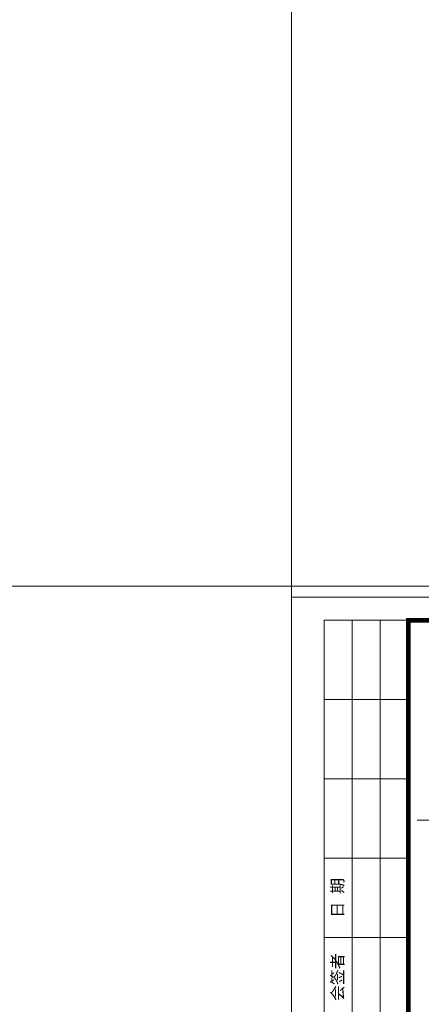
# Model space of a CAD drawing. Extents: x -27255 to 1448651, y 31034 to 8081248.
# Tile 120 of 256: x 582963 to 583057, y 3860995 to 3861227. Entities that reach past the tile are written whole.
import ezdxf

# ---------------------------------------------------------------- set-up
doc = ezdxf.new("R2010")
doc.units = 0
doc.layers.get('0').update_dxf_attribs({"linetype": 'CONTINUOUS'})
for name, color, linetype, lineweight in [('0.09标注线', 3, 'CONTINUOUS', 9), ('0.13文字', 3, 'CONTINUOUS', 13), ('图框', 7, 'CONTINUOUS', 20)]:
    doc.layers.add(name, color=color, linetype=linetype, lineweight=lineweight)
doc.styles.add('宋体', font='FangSong_GB2312.ttf')

# ---------------------------------------------------------------- blocks, each defined once
blk = doc.blocks.new('d4trtg')
at = {"lineweight": 0}
for p, q in [((653868.4, 3899605.3), (653868.4, 3902577.3)), ((653868.4, 3902577.3), (658071.2, 3902577.3))]:
    blk.add_line(p, q, dxfattribs=at)
for p, q in [((654118.6, 3902527.3), (653938.4, 3902527.3)), ((653938.4, 3902527.3), (653938.4, 3901506.6)), ((653998.5, 3902527.3), (653998.5, 3901506.6)), ((654058.5, 3902527.3), (654058.5, 3901506.6)), ((654118.6, 3902357.2), (653938.4, 3902357.2)), ((654118.6, 3902187.1), (653938.4, 3902187.1)), ((654118.6, 3902017), (653938.4, 3902017)), ((654118.6, 3901846.8), (653938.4, 3901846.8))]:
    blk.add_line(p, q)
at = {"lineweight": 0, "const_width": 10}
blk.add_lwpolyline([(654118.6, 3902527.3), (658021.2, 3902527.3), (658021.2, 3899655.4), (654118.6, 3899655.4)], close=True, dxfattribs=at)
at = {"char_height": 25.02, "attachment_point": 5, "rotation": 90, "style": '宋体'}
for s, insert in [('日 期', (653968.5, 3901931.9)), ('会签者', (653968.5, 3901761.8))]:
    blk.add_mtext(s, dxfattribs=dict(at, insert=insert))

msp = doc.modelspace()

# ---------------------------------------------------------------- linework, layer by layer
at = {"layer": '0.09标注线'}
msp.add_line((583056.52917, 3861038.57804), (583076.77096, 3861038.57804), dxfattribs=at)
at = {"layer": '0.13文字', "lineweight": 13}
msp.add_line((583026.86973, 3871338.12904), (583026.86973, 3855111.18), dxfattribs=at)
at = {"layer": '0.13文字', "linetype": 'Continuous', "lineweight": 13}
msp.add_line((582175.00285, 3861093.80819), (587865.89025, 3861093.80819), dxfattribs=at)

# ---------------------------------------------------------------- block references
at = {"layer": '图框', "xscale": 0.1099999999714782, "yscale": 0.1100000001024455, "zscale": 0.11}
msp.add_blockref('d4trtg', (511101.34569, 3431807.71887), dxfattribs=at)

doc.saveas('drawing.dxf')
